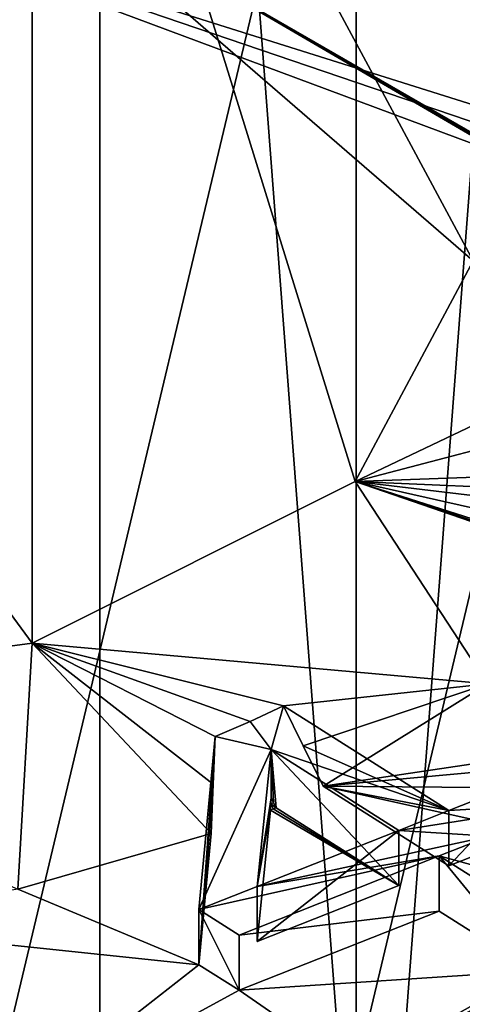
# Model space of a CAD drawing. Header units: millimetres. Extents: x -122 to 122, y -98 to 94.
# Tile 30 of 256: x -66.64 to -63.17, y -66.15 to -58.43. Entities that reach past the tile are written whole.
import ezdxf

# ---------------------------------------------------------------- set-up
doc = ezdxf.new("R2010")
doc.units = ezdxf.units.MM
doc.header["$LTSCALE"] = 26.699852
for name, color, linetype in [('5893', 7, 'CONTINUOUS'), ('5896', 7, 'CONTINUOUS'), ('642', 7, 'CONTINUOUS'), ('644', 7, 'CONTINUOUS'), ('649', 7, 'CONTINUOUS'), ('650', 7, 'CONTINUOUS'), ('651', 7, 'CONTINUOUS'), ('652', 7, 'CONTINUOUS'), ('655', 7, 'CONTINUOUS'), ('656', 7, 'CONTINUOUS'), ('659', 7, 'CONTINUOUS'), ('670', 7, 'CONTINUOUS'), ('671', 7, 'CONTINUOUS'), ('672', 7, 'CONTINUOUS'), ('673', 7, 'CONTINUOUS'), ('678', 7, 'CONTINUOUS'), ('679', 7, 'CONTINUOUS'), ('680', 7, 'CONTINUOUS'), ('681', 7, 'CONTINUOUS'), ('682', 7, 'CONTINUOUS')]:
    doc.layers.add(name, color=color, linetype=linetype)

msp = doc.modelspace()

# ---------------------------------------------------------------- linework, layer by layer
at = {"layer": '5893', "color": 7, "linetype": 'Continuous', "true_color": 0xf5f5f5}
for points in [[(-66.0095, -41.9544, -52.6671), (-73.9905, -41.9544, -52.6671), (-66.0095, -90.8021, -24.4649), (-66.0095, -41.9544, -52.6671)], [(-66.0095, -90.8021, -24.4649), (-73.9905, -41.9544, -52.6671), (-73.9905, -90.8021, -24.4649), (-66.0095, -90.8021, -24.4649)], [(-62.019, -45.4103, -58.6529), (-66.0095, -41.9544, -52.6671), (-62.019, -94.258, -30.4506), (-62.019, -45.4103, -58.6529)], [(-62.019, -94.258, -30.4506), (-66.0095, -41.9544, -52.6671), (-66.0095, -90.8021, -24.4649), (-62.019, -94.258, -30.4506)]]:
    msp.add_3dface(points, dxfattribs=at)
at = {"layer": '5896', "color": 7, "linetype": 'Continuous', "true_color": 0xf5f5f5}
for points in [[(-66.0095, -48.8661, -64.6386), (-62.019, -45.4103, -58.6529), (-66.0095, -97.7139, -36.4364), (-66.0095, -48.8661, -64.6386)], [(-62.019, -45.4103, -58.6529), (-62.019, -94.258, -30.4506), (-66.0095, -97.7139, -36.4364), (-62.019, -45.4103, -58.6529)], [(-73.9905, -48.8661, -64.6386), (-66.0095, -48.8661, -64.6386), (-73.9905, -97.7139, -36.4364), (-73.9905, -48.8661, -64.6386)], [(-73.9905, -97.7139, -36.4364), (-66.0095, -48.8661, -64.6386), (-66.0095, -97.7139, -36.4364), (-73.9905, -97.7139, -36.4364)]]:
    msp.add_3dface(points, dxfattribs=at)
at = {"layer": '642', "color": 7, "linetype": 'Continuous', "true_color": 0xf5f5f5}
for points in [[(-76, -56.2789, -40.3779), (-80.3912, -58.4746, -44.181), (-64, -56.2789, -40.3779), (-76, -56.2789, -40.3779)], [(-64, -56.2789, -40.3779), (-80.3912, -58.4746, -44.181), (-68.3761, -57.431, -42.3734), (-64, -56.2789, -40.3779)], [(-59.6088, -58.4746, -44.181), (-64, -56.2789, -40.3779), (-68.3761, -57.431, -42.3734), (-59.6088, -58.4746, -44.181)], [(-62.2876, -59.3497, -45.6968), (-59.6088, -58.4746, -44.181), (-68.3761, -57.431, -42.3734), (-62.2876, -59.3497, -45.6968)], [(-62.5001, -59.4318, -45.8389), (-62.2876, -59.3497, -45.6968), (-68.3761, -57.431, -42.3734), (-62.5001, -59.4318, -45.8389)], [(-62.7131, -59.5409, -46.0279), (-62.5001, -59.4318, -45.8389), (-68.3761, -57.431, -42.3734), (-62.7131, -59.5409, -46.0279)], [(-62.9723, -63.6357, -53.1203), (-64.2588, -64.4373, -54.5088), (-61.8744, -64.0809, -53.8914), (-62.9723, -63.6357, -53.1203)], [(-61.8744, -64.0809, -53.8914), (-64.2588, -64.4373, -54.5088), (-61.5004, -64.1824, -54.0672), (-61.8744, -64.0809, -53.8914)], [(-64.2588, -64.4373, -54.5088), (-59.6088, -64.4754, -54.5747), (-61.5004, -64.1824, -54.0672), (-64.2588, -64.4373, -54.5088)], [(-62.6193, -64.803, -55.1421), (-59.6088, -64.4754, -54.5747), (-64.2588, -64.4373, -54.5088), (-62.6193, -64.803, -55.1421)], [(-63.2733, -65.0613, -55.5894), (-62.6193, -64.803, -55.1421), (-64.2588, -64.4373, -54.5088), (-63.2733, -65.0613, -55.5894)], [(-64, -66.6712, -58.3779), (-59.6088, -64.4754, -54.5747), (-62.2183, -65.7291, -56.7462), (-64, -66.6712, -58.3779)], [(-64.7774, -65.6552, -56.6182), (-63.6657, -65.2162, -55.8578), (-64.6723, -64.6245, -54.833), (-64.7774, -65.6552, -56.6182)], [(-64.6723, -64.6245, -54.833), (-63.6657, -65.2162, -55.8578), (-64.6507, -64.6154, -54.8171), (-64.6723, -64.6245, -54.833)], [(-63.6657, -65.2162, -55.8578), (-64.6292, -64.6062, -54.8012), (-64.6507, -64.6154, -54.8171), (-63.6657, -65.2162, -55.8578)], [(-65.137, -64.8072, -55.1493), (-66.6525, -65.2452, -55.908), (-65.2352, -65.836, -56.9313), (-65.137, -64.8072, -55.1493)], [(-66.6525, -65.2452, -55.908), (-68.3197, -65.5136, -56.3728), (-65.2352, -65.836, -56.9313), (-66.6525, -65.2452, -55.908)], [(-63.3492, -65.4166, -56.2048), (-64.9187, -66.0364, -57.2784), (-62.6107, -65.8841, -57.0146), (-63.3492, -65.4166, -56.2048)], [(-68.3197, -65.5136, -56.3728), (-66.799, -67.0603, -59.0518), (-65.2352, -65.836, -56.9313), (-68.3197, -65.5136, -56.3728)], [(-62.6107, -65.8841, -57.0146), (-64, -66.6712, -58.3779), (-62.2183, -65.7291, -56.7462), (-62.6107, -65.8841, -57.0146)], [(-65.2352, -65.836, -56.9313), (-66.799, -67.0603, -59.0518), (-64.9187, -66.0364, -57.2784), (-65.2352, -65.836, -56.9313)], [(-64.9187, -66.0364, -57.2784), (-64, -66.6712, -58.3779), (-62.6107, -65.8841, -57.0146), (-64.9187, -66.0364, -57.2784)], [(-66.799, -67.0603, -59.0518), (-64, -66.6712, -58.3779), (-64.9187, -66.0364, -57.2784), (-66.799, -67.0603, -59.0518)]]:
    msp.add_3dface(points, dxfattribs=at)
at = {"layer": '644', "color": 7, "linetype": 'Continuous', "true_color": 0xf5f5f5}
for points in [[(-64, -66.6712, -58.3779), (-64, -54.9365, -65.1529), (-61.058, -54.323, -63.5457), (-64, -66.6712, -58.3779)], [(-64, -66.6712, -58.3779), (-61.058, -54.323, -63.5457), (-61.0579, -65.5861, -57.043), (-64, -66.6712, -58.3779)], [(-64, -54.9365, -65.1529), (-64, -66.6712, -58.3779), (-66.9428, -67.2848, -59.9855), (-64, -54.9365, -65.1529)], [(-66.9428, -56.022, -66.4881), (-64, -54.9365, -65.1529), (-66.9428, -67.2848, -59.9855), (-66.9428, -56.022, -66.4881)]]:
    msp.add_3dface(points, dxfattribs=at)
at = {"layer": '649', "color": 7, "linetype": 'Continuous', "true_color": 0xf5f5f5}
for points in [[(-63.0825, -60.321, -50.0441), (-63.0825, -50.8944, -55.4866), (-66.5413, -53.8897, -60.6747), (-63.0825, -60.321, -50.0441)], [(-70, -63.7798, -56.0348), (-66.5413, -63.3164, -55.2322), (-73.4587, -53.8897, -60.6747), (-70, -63.7798, -56.0348)], [(-73.4587, -53.8897, -60.6747), (-66.5413, -63.3164, -55.2322), (-66.5413, -53.8897, -60.6747), (-73.4587, -53.8897, -60.6747)], [(-64.0093, -62.0504, -53.0395), (-63.0825, -60.321, -50.0441), (-66.5413, -53.8897, -60.6747), (-64.0093, -62.0504, -53.0395)], [(-66.5413, -63.3164, -55.2322), (-64.0093, -62.0504, -53.0395), (-66.5413, -53.8897, -60.6747), (-66.5413, -63.3164, -55.2322)]]:
    msp.add_3dface(points, dxfattribs=at)
at = {"layer": '650', "color": 7, "linetype": 'Continuous', "true_color": 0xf5f5f5}
msp.add_3dface([(-63.0825, -50.8944, -55.4866), (-63.0825, -60.321, -50.0441), (-66.5413, -57.3257, -44.856), (-63.0825, -50.8944, -55.4866)], dxfattribs=at)
at = {"layer": '651', "color": 7, "linetype": 'Continuous', "true_color": 0xf5f5f5}
for points in [[(-62.7131, -59.5409, -46.0279), (-68.3761, -57.431, -42.3734), (-66.5413, -57.3257, -44.856), (-62.7131, -59.5409, -46.0279)], [(-62.7131, -59.5409, -46.0279), (-66.5413, -57.3257, -44.856), (-62.739, -59.5236, -46.0685), (-62.7131, -59.5409, -46.0279)], [(-66.5413, -57.3257, -44.856), (-63.0825, -60.321, -50.0441), (-62.9703, -59.4106, -46.8023), (-66.5413, -57.3257, -44.856)], [(-66.5413, -57.3257, -44.856), (-62.9703, -59.4106, -46.8023), (-62.946, -59.4146, -46.6668), (-66.5413, -57.3257, -44.856)], [(-62.739, -59.5236, -46.0685), (-66.5413, -57.3257, -44.856), (-62.7649, -59.5063, -46.1091), (-62.739, -59.5236, -46.0685)], [(-62.7649, -59.5063, -46.1091), (-66.5413, -57.3257, -44.856), (-62.8436, -59.4621, -46.3209), (-62.7649, -59.5063, -46.1091)], [(-62.8436, -59.4621, -46.3209), (-66.5413, -57.3257, -44.856), (-62.9216, -59.4196, -46.5301), (-62.8436, -59.4621, -46.3209)], [(-62.9216, -59.4196, -46.5301), (-66.5413, -57.3257, -44.856), (-62.946, -59.4146, -46.6668), (-62.9216, -59.4196, -46.5301)]]:
    msp.add_3dface(points, dxfattribs=at)
at = {"layer": '652', "color": 7, "linetype": 'Continuous', "true_color": 0xf5f5f5}
for points in [[(-63.0825, -60.321, -50.0441), (-64.0093, -62.0504, -53.0395), (-62.2579, -61.2164, -49.9299), (-63.0825, -60.321, -50.0441)], [(-62.2579, -61.2164, -49.9299), (-64.0093, -62.0504, -53.0395), (-62.3339, -61.6107, -50.6128), (-62.2579, -61.2164, -49.9299)], [(-62.3339, -61.6107, -50.6128), (-64.0093, -62.0504, -53.0395), (-62.488, -61.995, -51.2785), (-62.3339, -61.6107, -50.6128)], [(-62.488, -61.995, -51.2785), (-64.0093, -62.0504, -53.0395), (-62.4392, -62.1182, -51.3396), (-62.488, -61.995, -51.2785)], [(-62.9723, -63.6357, -53.1203), (-64.0093, -62.0504, -53.0395), (-66.5413, -63.3164, -55.2322), (-62.9723, -63.6357, -53.1203)], [(-62.9723, -63.6357, -53.1203), (-62.1222, -62.7001, -51.4997), (-64.0093, -62.0504, -53.0395), (-62.9723, -63.6357, -53.1203)], [(-64.0093, -62.0504, -53.0395), (-62.1222, -62.7001, -51.4997), (-62.1481, -62.6674, -51.5014), (-64.0093, -62.0504, -53.0395)], [(-62.4392, -62.1182, -51.3396), (-64.0093, -62.0504, -53.0395), (-62.3901, -62.2432, -51.4005), (-62.4392, -62.1182, -51.3396)], [(-62.3901, -62.2432, -51.4005), (-64.0093, -62.0504, -53.0395), (-62.2826, -62.4374, -51.4519), (-62.3901, -62.2432, -51.4005)], [(-62.2826, -62.4374, -51.4519), (-64.0093, -62.0504, -53.0395), (-62.1741, -62.6347, -51.5031), (-62.2826, -62.4374, -51.4519)], [(-62.1741, -62.6347, -51.5031), (-64.0093, -62.0504, -53.0395), (-62.1481, -62.6674, -51.5014), (-62.1741, -62.6347, -51.5031)], [(-66.6525, -65.2452, -55.908), (-66.5413, -63.3164, -55.2322), (-70, -63.7798, -56.0348), (-66.6525, -65.2452, -55.908)], [(-66.6525, -65.2452, -55.908), (-65.137, -64.8072, -55.1493), (-66.5413, -63.3164, -55.2322), (-66.6525, -65.2452, -55.908)], [(-66.5413, -63.3164, -55.2322), (-65.137, -64.8072, -55.1493), (-65.1212, -64.4212, -54.9906), (-66.5413, -63.3164, -55.2322)], [(-62.9723, -63.6357, -53.1203), (-66.5413, -63.3164, -55.2322), (-64.5704, -63.8071, -54.4171), (-62.9723, -63.6357, -53.1203)], [(-64.5704, -63.8071, -54.4171), (-66.5413, -63.3164, -55.2322), (-64.8321, -63.9297, -54.6295), (-64.5704, -63.8071, -54.4171)], [(-64.8321, -63.9297, -54.6295), (-66.5413, -63.3164, -55.2322), (-65.1057, -64.0465, -54.8318), (-64.8321, -63.9297, -54.6295)], [(-65.1057, -64.0465, -54.8318), (-66.5413, -63.3164, -55.2322), (-65.1212, -64.4212, -54.9906), (-65.1057, -64.0465, -54.8318)], [(-64.4152, -64.1211, -54.4628), (-62.9723, -63.6357, -53.1203), (-64.5704, -63.8071, -54.4171), (-64.4152, -64.1211, -54.4628)], [(-64.2588, -64.4373, -54.5088), (-62.9723, -63.6357, -53.1203), (-64.4152, -64.1211, -54.4628), (-64.2588, -64.4373, -54.5088)], [(-64.6723, -64.6245, -54.833), (-64.6507, -64.6154, -54.8171), (-64.6701, -64.576, -54.8115), (-64.6723, -64.6245, -54.833)], [(-64.6679, -64.5277, -54.79), (-64.6701, -64.576, -54.8115), (-64.6486, -64.567, -54.7956), (-64.6679, -64.5277, -54.79)], [(-64.6701, -64.576, -54.8115), (-64.6292, -64.6062, -54.8012), (-64.6486, -64.567, -54.7956), (-64.6701, -64.576, -54.8115)], [(-64.6507, -64.6154, -54.8171), (-64.6292, -64.6062, -54.8012), (-64.6701, -64.576, -54.8115), (-64.6507, -64.6154, -54.8171)]]:
    msp.add_3dface(points, dxfattribs=at)
at = {"layer": '655', "color": 7, "linetype": 'Continuous', "true_color": 0xf5f5f5}
msp.add_3dface([(-64, -56.2789, -40.3779), (-59.6088, -58.4746, -44.181), (-61.0572, -56.8925, -41.9855), (-64, -56.2789, -40.3779)], dxfattribs=at)
at = {"layer": '656', "color": 7, "linetype": 'Continuous', "true_color": 0xf5f5f5}
msp.add_3dface([(-59.6088, -64.4754, -54.5747), (-64, -66.6712, -58.3779), (-61.0579, -65.5861, -57.043), (-59.6088, -64.4754, -54.5747)], dxfattribs=at)
at = {"layer": '659', "color": 7, "linetype": 'Continuous', "true_color": 0xf5f5f5}
for points in [[(-64.5704, -63.8071, -54.4171), (-64.8321, -63.9297, -54.6295), (-64.6679, -64.1487, -55.0088), (-64.5704, -63.8071, -54.4171)], [(-64.5704, -63.8071, -54.4171), (-64.6679, -64.1487, -55.0088), (-63.2733, -64.6282, -55.8394), (-64.5704, -63.8071, -54.4171)], [(-64.8321, -63.9297, -54.6295), (-65.1057, -64.0465, -54.8318), (-64.6679, -64.1487, -55.0088), (-64.8321, -63.9297, -54.6295)], [(-64.6679, -64.1487, -55.0088), (-65.1057, -64.0465, -54.8318), (-65.2352, -65.403, -57.1813), (-64.6679, -64.1487, -55.0088)], [(-64.7774, -65.2222, -56.8682), (-64.6679, -64.1487, -55.0088), (-65.2352, -65.403, -57.1813), (-64.7774, -65.2222, -56.8682)], [(-64.6679, -64.1487, -55.0088), (-63.6657, -64.7832, -56.1078), (-63.2733, -64.6282, -55.8394), (-64.6679, -64.1487, -55.0088)], [(-62.6193, -64.37, -55.3921), (-63.2733, -64.6282, -55.8394), (-62.3028, -64.5704, -55.7391), (-62.6193, -64.37, -55.3921)], [(-63.2733, -64.6282, -55.8394), (-63.6657, -64.7832, -56.1078), (-62.3028, -64.5704, -55.7391), (-63.2733, -64.6282, -55.8394)], [(-62.3028, -64.5704, -55.7391), (-63.6657, -64.7832, -56.1078), (-62.9568, -64.8286, -56.1864), (-62.3028, -64.5704, -55.7391)], [(-63.6657, -64.7832, -56.1078), (-64.7774, -65.2222, -56.8682), (-62.9568, -64.8286, -56.1864), (-63.6657, -64.7832, -56.1078)], [(-62.9568, -64.8286, -56.1864), (-64.7774, -65.2222, -56.8682), (-63.3492, -64.9836, -56.4548), (-62.9568, -64.8286, -56.1864)], [(-62.2183, -65.2961, -56.9962), (-62.9568, -64.8286, -56.1864), (-63.3492, -64.9836, -56.4548), (-62.2183, -65.2961, -56.9962)], [(-63.3492, -64.9836, -56.4548), (-64.7774, -65.2222, -56.8682), (-65.2352, -65.403, -57.1813), (-63.3492, -64.9836, -56.4548)], [(-64.9187, -65.6034, -57.5284), (-63.3492, -64.9836, -56.4548), (-65.2352, -65.403, -57.1813), (-64.9187, -65.6034, -57.5284)], [(-62.6107, -65.4511, -57.2646), (-62.2183, -65.2961, -56.9962), (-63.3492, -64.9836, -56.4548), (-62.6107, -65.4511, -57.2646)]]:
    msp.add_3dface(points, dxfattribs=at)
at = {"layer": '670', "color": 7, "linetype": 'Continuous', "true_color": 0xf5f5f5}
for points in [[(-65.2352, -65.836, -56.9313), (-65.1057, -64.0465, -54.8318), (-65.1212, -64.4212, -54.9906), (-65.2352, -65.836, -56.9313)], [(-65.1057, -64.0465, -54.8318), (-65.2352, -65.836, -56.9313), (-65.2352, -65.403, -57.1813), (-65.1057, -64.0465, -54.8318)], [(-65.137, -64.8072, -55.1493), (-65.2352, -65.836, -56.9313), (-65.1212, -64.4212, -54.9906), (-65.137, -64.8072, -55.1493)]]:
    msp.add_3dface(points, dxfattribs=at)
at = {"layer": '671', "color": 7, "linetype": 'Continuous', "true_color": 0xf5f5f5}
for points in [[(-65.2352, -65.836, -56.9313), (-64.9187, -66.0364, -57.2784), (-65.2352, -65.403, -57.1813), (-65.2352, -65.836, -56.9313)], [(-64.9187, -66.0364, -57.2784), (-64.9187, -65.6034, -57.5284), (-65.2352, -65.403, -57.1813), (-64.9187, -66.0364, -57.2784)]]:
    msp.add_3dface(points, dxfattribs=at)
at = {"layer": '672', "color": 7, "linetype": 'Continuous', "true_color": 0xf5f5f5}
for points in [[(-63.3492, -65.4166, -56.2048), (-63.3492, -64.9836, -56.4548), (-64.9187, -65.6034, -57.5284), (-63.3492, -65.4166, -56.2048)], [(-64.9187, -66.0364, -57.2784), (-63.3492, -65.4166, -56.2048), (-64.9187, -65.6034, -57.5284), (-64.9187, -66.0364, -57.2784)]]:
    msp.add_3dface(points, dxfattribs=at)
at = {"layer": '673', "color": 7, "linetype": 'Continuous', "true_color": 0xf5f5f5}
for points in [[(-63.3492, -65.4166, -56.2048), (-62.6107, -65.8841, -57.0146), (-63.3492, -64.9836, -56.4548), (-63.3492, -65.4166, -56.2048)], [(-62.6107, -65.8841, -57.0146), (-62.6107, -65.4511, -57.2646), (-63.3492, -64.9836, -56.4548), (-62.6107, -65.8841, -57.0146)]]:
    msp.add_3dface(points, dxfattribs=at)
at = {"layer": '678', "color": 7, "linetype": 'Continuous', "true_color": 0xf5f5f5}
for points in [[(-62.6193, -64.803, -55.1421), (-63.2733, -65.0613, -55.5894), (-62.6193, -64.37, -55.3921), (-62.6193, -64.803, -55.1421)], [(-63.2733, -65.0613, -55.5894), (-63.2733, -64.6282, -55.8394), (-62.6193, -64.37, -55.3921), (-63.2733, -65.0613, -55.5894)]]:
    msp.add_3dface(points, dxfattribs=at)
at = {"layer": '679', "color": 7, "linetype": 'Continuous', "true_color": 0xf5f5f5}
for points in [[(-64.4152, -64.1211, -54.4628), (-64.5704, -63.8071, -54.4171), (-63.2733, -64.6282, -55.8394), (-64.4152, -64.1211, -54.4628)], [(-64.2588, -64.4373, -54.5088), (-64.4152, -64.1211, -54.4628), (-63.2733, -64.6282, -55.8394), (-64.2588, -64.4373, -54.5088)], [(-63.2733, -65.0613, -55.5894), (-64.2588, -64.4373, -54.5088), (-63.2733, -64.6282, -55.8394), (-63.2733, -65.0613, -55.5894)]]:
    msp.add_3dface(points, dxfattribs=at)
at = {"layer": '680', "color": 7, "linetype": 'Continuous', "true_color": 0xf5f5f5}
for points in [[(-64.7774, -65.2222, -56.8682), (-64.6679, -64.5277, -54.79), (-64.6679, -64.1487, -55.0088), (-64.7774, -65.2222, -56.8682)], [(-64.6701, -64.576, -54.8115), (-64.6679, -64.5277, -54.79), (-64.7774, -65.2222, -56.8682), (-64.6701, -64.576, -54.8115)], [(-64.6723, -64.6245, -54.833), (-64.6701, -64.576, -54.8115), (-64.7774, -65.2222, -56.8682), (-64.6723, -64.6245, -54.833)], [(-64.7774, -65.6552, -56.6182), (-64.6723, -64.6245, -54.833), (-64.7774, -65.2222, -56.8682), (-64.7774, -65.6552, -56.6182)]]:
    msp.add_3dface(points, dxfattribs=at)
at = {"layer": '681', "color": 7, "linetype": 'Continuous', "true_color": 0xf5f5f5}
for points in [[(-64.6292, -64.6062, -54.8012), (-63.6657, -65.2162, -55.8578), (-64.6679, -64.1487, -55.0088), (-64.6292, -64.6062, -54.8012)], [(-64.6486, -64.567, -54.7956), (-64.6292, -64.6062, -54.8012), (-64.6679, -64.1487, -55.0088), (-64.6486, -64.567, -54.7956)], [(-63.6657, -65.2162, -55.8578), (-63.6657, -64.7832, -56.1078), (-64.6679, -64.1487, -55.0088), (-63.6657, -65.2162, -55.8578)], [(-64.6679, -64.5277, -54.79), (-64.6486, -64.567, -54.7956), (-64.6679, -64.1487, -55.0088), (-64.6679, -64.5277, -54.79)]]:
    msp.add_3dface(points, dxfattribs=at)
at = {"layer": '682', "color": 7, "linetype": 'Continuous', "true_color": 0xf5f5f5}
for points in [[(-63.6657, -65.2162, -55.8578), (-64.7774, -65.6552, -56.6182), (-63.6657, -64.7832, -56.1078), (-63.6657, -65.2162, -55.8578)], [(-64.7774, -65.6552, -56.6182), (-64.7774, -65.2222, -56.8682), (-63.6657, -64.7832, -56.1078), (-64.7774, -65.6552, -56.6182)]]:
    msp.add_3dface(points, dxfattribs=at)

doc.saveas('drawing.dxf')
